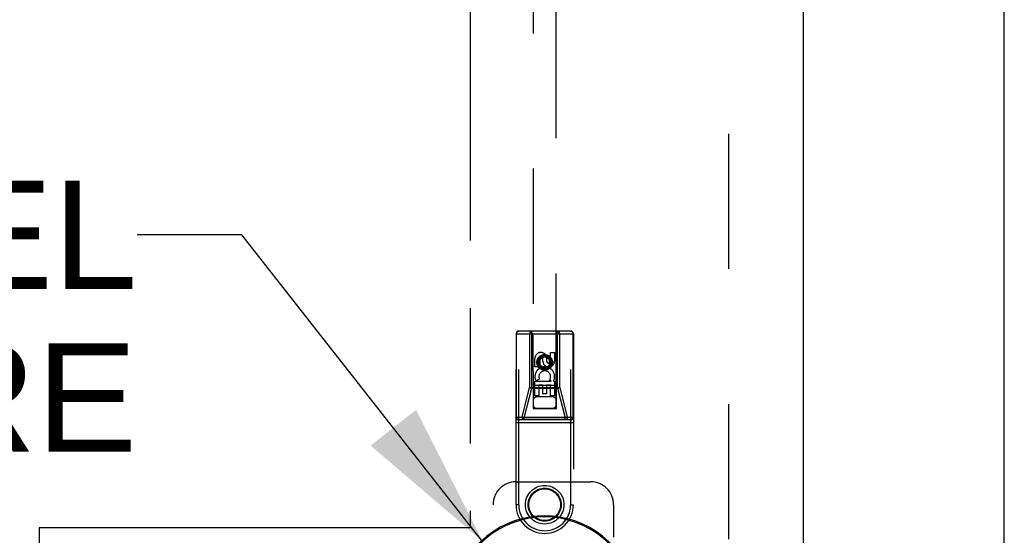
# Model space of a CAD drawing. Header units: inches. Extents: x 0 to 267, y 0 to 173.
# Tile 47 of 104: x 109 to 120, y 86 to 92. Entities that reach past the tile are written whole.
import ezdxf

# ---------------------------------------------------------------- set-up
doc = ezdxf.new("R2010")
doc.units = ezdxf.units.IN
doc.header["$LTSCALE"] = 14.696721
doc.header["$MEASUREMENT"] = 0
doc.linetypes.add('HIDDEN', pattern=[0.2, 0.1, -0.1])
doc.linetypes.add('PHANTOM', pattern=[0.8, 0.45, -0.05, 0.1, -0.05, 0.1, -0.05])
doc.layers.get('0').update_dxf_attribs({"linetype": 'CONTINUOUS'})
for name, color, linetype in [('02___PRT_ALL_AXES', 7, 'CONTINUOUS'), ('AVAILABLE_DOOR_SPACE', 7, 'CONTINUOUS'), ('DEFAULT_2', 8, 'HIDDEN'), ('DIMENSIONS', 7, 'CONTINUOUS')]:
    doc.layers.add(name, color=color, linetype=linetype)
doc.styles.get("Standard").update_dxf_attribs({"font": 'arial.ttf'})
doc.dimstyles.get("Standard").update_dxf_attribs({"dimtxt": 1.336066, "dimasz": 1.571842, "dimexe": 0.09, "dimexo": 0.07, "dimgap": 0.09, "dimtad": 0, "dimtih": 1, "dimtoh": 1, "dimzin": 4, "dimdsep": 46, "dimtxsty": 'Standard', "dimblk": '_FILLED', "dimblk1": '_FILLED', "dimblk2": '_FILLED', "dimcen": 0.09, "dimazin": 1, "dimtp": 0.01, "dimtm": 0.01, "dimtfac": 1, "dimtofl": 0, "dimtmove": 0, "dimatfit": 3, "dimldrblk": '_FILLED', "dimfxl": 0, "dimtolj": 1, "dimtzin": 4, "dimarcsym": 0})

# ---------------------------------------------------------------- blocks, each defined once
blk = doc.blocks.new('_FILLED')
at = {"color": 0, "linetype": 'ByBlock'}
blk.add_solid([(0, 0), (-1, 0.2), (-1, -0.2)], dxfattribs=at)

msp = doc.modelspace()

# ---------------------------------------------------------------- linework, layer by layer
at = {"color": 3, "linetype": 'Continuous'}
for p, q in [((119.591, 49.514), (119.591, 126.112)), ((117.404, 120.556), (117.404, 50.264))]:
    msp.add_line(p, q, dxfattribs=at)
at = {"color": 7, "linetype": 'Continuous'}
for radius, start, end in [(1.004, 333.5698, 206.4302), (0.992, 329.0941, 210.9059)]:
    msp.add_arc((114.591, 85.41), radius, start, end, dxfattribs=at)
at = {"layer": '02___PRT_ALL_AXES', "color": 8, "linetype": 'HIDDEN'}
for p, q in [((114.656, 88.19), (114.698, 88.19)), ((114.656, 88.097), (114.656, 88.19)), ((114.698, 88.19), (114.698, 88.097)), ((114.485, 88.033), (114.485, 88.126)), ((114.527, 88.126), (114.527, 88.033)), ((114.571, 88.097), (114.571, 88.126)), ((114.612, 88.139), (114.612, 88.093)), ((114.527, 88.033), (114.485, 88.033)), ((114.485, 87.877), (114.662, 87.877)), ((114.485, 87.721), (114.485, 87.877)), ((114.533, 87.901), (114.494, 87.884)), ((114.662, 87.877), (114.644, 87.89)), ((114.688, 87.88), (114.686, 87.877)), ((114.686, 87.877), (114.698, 87.877)), ((114.698, 87.877), (114.698, 87.721)), ((114.57, 87.834), (114.527, 87.834)), ((114.527, 87.834), (114.527, 87.721)), ((114.57, 87.742), (114.57, 87.834)), ((114.612, 87.742), (114.57, 87.742)), ((114.656, 87.834), (114.612, 87.834)), ((114.612, 87.834), (114.612, 87.742)), ((114.656, 87.721), (114.656, 87.834)), ((114.527, 87.721), (114.485, 87.721)), ((114.698, 87.721), (114.656, 87.721))]:
    msp.add_line(p, q, dxfattribs=at)
for centre, radius in [((114.591, 88.083), 0.085), ((114.591, 86.535), 0.172)]:
    msp.add_circle(centre, radius, dxfattribs=at)
for centre, radius, start, end in [((114.549, 88.126), 0.0644, 12.2995, 180.0775), ((114.549, 88.126), 0.0219, 359.9011, 180), ((114.635, 88.097), 0.0635, 180, 360), ((114.634, 88.097), 0.0219, 190.307, 360), ((114.592, 87.927), 0.107, 334.2636, 203.4027), ((114.592, 87.927), 0.0639, 324.8895, 203.4026)]:
    msp.add_arc(centre, radius, start, end, dxfattribs=at)
at = {"layer": 'AVAILABLE_DOOR_SPACE', "color": 4, "linetype": 'PHANTOM'}
for p, q in [((113.779, 119.535), (113.779, 86.285)), ((113.779, 86.285), (109.091, 86.285)), ((109.091, 86.285), (109.091, 85.41))]:
    msp.add_line(p, q, dxfattribs=at)
at = {"layer": 'DEFAULT_2', "color": 8, "linetype": 'HIDDEN'}
for p, q in [((116.591, 119.962), (116.591, 50.858)), ((114.466, 119.583), (114.466, 87.581)), ((114.716, 87.581), (114.716, 119.583)), ((114.279, 88.393), (114.904, 88.393)), ((114.279, 86.535), (114.279, 88.393)), ((114.286, 87.488), (114.286, 88.393)), ((114.874, 88.423), (114.309, 88.423)), ((114.309, 86.535), (114.309, 88.423)), ((114.427, 88.393), (114.427, 87.81)), ((114.461, 88.393), (114.431, 88.423)), ((114.451, 87.802), (114.451, 88.423)), ((114.461, 88.393), (114.465, 87.583)), ((114.718, 87.583), (114.721, 88.393)), ((114.721, 88.393), (114.751, 88.423)), ((114.732, 87.802), (114.732, 88.423)), ((114.755, 87.81), (114.755, 88.393)), ((114.874, 86.535), (114.874, 88.423)), ((114.897, 88.393), (114.897, 87.488)), ((114.904, 88.393), (114.904, 86.535)), ((114.591, 88.155), (114.529, 88.119)), ((114.529, 88.119), (114.539, 88.113)), ((114.529, 88.119), (114.529, 88.047)), ((114.529, 88.047), (114.539, 88.052)), ((114.591, 88.143), (114.539, 88.113)), ((114.539, 88.113), (114.539, 88.052)), ((114.539, 88.052), (114.591, 88.022)), ((114.654, 88.119), (114.591, 88.155)), ((114.591, 88.155), (114.591, 88.143)), ((114.644, 88.113), (114.591, 88.143)), ((114.591, 88.022), (114.644, 88.052)), ((114.654, 88.119), (114.644, 88.113)), ((114.644, 88.052), (114.644, 88.113)), ((114.654, 88.047), (114.644, 88.052)), ((114.654, 88.047), (114.654, 88.119)), ((114.529, 88.047), (114.591, 88.01)), ((114.591, 88.01), (114.654, 88.047)), ((114.591, 88.01), (114.591, 88.022)), ((114.346, 87.488), (114.427, 87.81)), ((114.369, 87.479), (114.451, 87.802)), ((114.427, 87.81), (114.755, 87.81)), ((114.451, 87.802), (114.732, 87.802)), ((114.719, 87.833), (114.464, 87.833)), ((114.732, 87.802), (114.814, 87.479)), ((114.755, 87.81), (114.837, 87.488)), ((114.676, 87.708), (114.506, 87.708)), ((114.465, 87.583), (114.718, 87.583)), ((114.466, 87.584), (114.716, 87.584)), ((114.466, 87.581), (114.716, 87.581)), ((114.279, 87.488), (114.904, 87.488)), ((114.279, 87.428), (114.904, 87.428)), ((114.874, 87.458), (114.309, 87.458)), ((114.814, 87.479), (114.369, 87.479)), ((114.369, 87.458), (114.369, 87.479)), ((114.814, 87.458), (114.814, 87.479)), ((114.279, 86.785), (115.091, 86.785)), ((114.029, 84.285), (114.029, 86.535)), ((114.309, 86.535), (114.279, 86.535)), ((114.874, 86.535), (114.904, 86.535)), ((115.341, 86.535), (115.341, 86.182))]:
    msp.add_line(p, q, dxfattribs=at)
for points in [[(114.286, 88.393), (114.286, 88.398), (114.287, 88.402), (114.288, 88.407), (114.29, 88.411), (114.293, 88.414), (114.295, 88.417), (114.298, 88.42), (114.302, 88.421), (114.305, 88.423), (114.309, 88.423)], [(114.451, 88.423), (114.447, 88.423), (114.443, 88.421), (114.44, 88.42), (114.437, 88.417), (114.434, 88.414), (114.432, 88.411), (114.43, 88.407), (114.429, 88.402), (114.428, 88.398), (114.427, 88.393)], [(114.755, 88.393), (114.755, 88.398), (114.754, 88.402), (114.753, 88.407), (114.751, 88.411), (114.749, 88.414), (114.746, 88.417), (114.743, 88.42), (114.739, 88.421), (114.736, 88.423), (114.732, 88.423)], [(114.874, 88.423), (114.878, 88.423), (114.881, 88.421), (114.884, 88.42), (114.888, 88.417), (114.89, 88.414), (114.893, 88.411), (114.895, 88.407), (114.896, 88.402), (114.897, 88.398), (114.897, 88.393)], [(114.427, 87.81), (114.43, 87.809), (114.434, 87.807), (114.438, 87.806), (114.442, 87.804), (114.446, 87.803), (114.451, 87.802)], [(114.755, 87.81), (114.752, 87.809), (114.749, 87.807), (114.745, 87.806), (114.741, 87.804), (114.737, 87.803), (114.732, 87.802)], [(114.309, 87.458), (114.305, 87.458), (114.302, 87.459), (114.298, 87.461), (114.295, 87.464), (114.293, 87.467), (114.29, 87.47), (114.288, 87.474), (114.287, 87.479), (114.286, 87.483), (114.286, 87.488)], [(114.369, 87.458), (114.366, 87.458), (114.362, 87.459), (114.359, 87.461), (114.356, 87.464), (114.353, 87.467), (114.35, 87.47), (114.349, 87.474), (114.347, 87.479), (114.346, 87.483), (114.346, 87.488)], [(114.346, 87.488), (114.349, 87.486), (114.352, 87.485), (114.356, 87.483), (114.36, 87.482), (114.365, 87.48), (114.369, 87.479)], [(114.837, 87.488), (114.834, 87.486), (114.83, 87.485), (114.827, 87.483), (114.823, 87.482), (114.818, 87.48), (114.814, 87.479)], [(114.837, 87.488), (114.837, 87.483), (114.836, 87.479), (114.834, 87.474), (114.832, 87.47), (114.83, 87.467), (114.827, 87.464), (114.824, 87.461), (114.821, 87.459), (114.817, 87.458), (114.814, 87.458)], [(114.897, 87.488), (114.897, 87.483), (114.896, 87.479), (114.895, 87.474), (114.893, 87.47), (114.89, 87.467), (114.888, 87.464), (114.884, 87.461), (114.881, 87.459), (114.878, 87.458), (114.874, 87.458)]]:
    msp.add_lwpolyline(points, dxfattribs=at)
for centre, radius in [((114.591, 88.083), 0.0845), ((114.591, 88.083), 0.0745), ((114.591, 86.535), 0.21), ((114.591, 86.535), 0.18)]:
    msp.add_circle(centre, radius, dxfattribs=at)
for centre, radius, start, end in [((114.309, 88.393), 0.03, 90, 180), ((114.874, 88.393), 0.03, 0, 90), ((114.506, 87.668), 0.04, 90, 180), ((114.676, 87.668), 0.04, 0, 90), ((114.506, 87.623), 0.04, 180, 270), ((114.676, 87.623), 0.04, 270, 360), ((114.309, 87.488), 0.03, 180, 270), ((114.874, 87.488), 0.03, 270, 360), ((114.279, 86.535), 0.25, 90, 180), ((115.091, 86.535), 0.25, 0, 90), ((114.591, 86.535), 0.312, 180, 360), ((114.591, 86.535), 0.282, 180, 360)]:
    msp.add_arc(centre, radius, start, end, dxfattribs=at)

# ---------------------------------------------------------------- texts
at = {"layer": 'DIMENSIONS', "color": 2, "linetype": 'Continuous', "insert": (110.158, 90.059), "char_height": 1.17888, "width": 14.70315, "attachment_point": 3, "line_spacing_factor": 0.9}
msp.add_mtext('STAINLESS STEEL\\P3-PT. HARDWARE', dxfattribs=at)

# ---------------------------------------------------------------- leaders
at = {"layer": 'DIMENSIONS', "color": 2, "linetype": 'Continuous', "annotation_type": 0, "has_hookline": 1, "hookline_direction": 1, "text_width": 14.603}
msp.add_leader([(113.916, 86.137), (111.295, 89.47), (110.158, 89.47)], dimstyle='Standard', override={"dimtad": 0}, dxfattribs=at)

doc.saveas('drawing.dxf')
